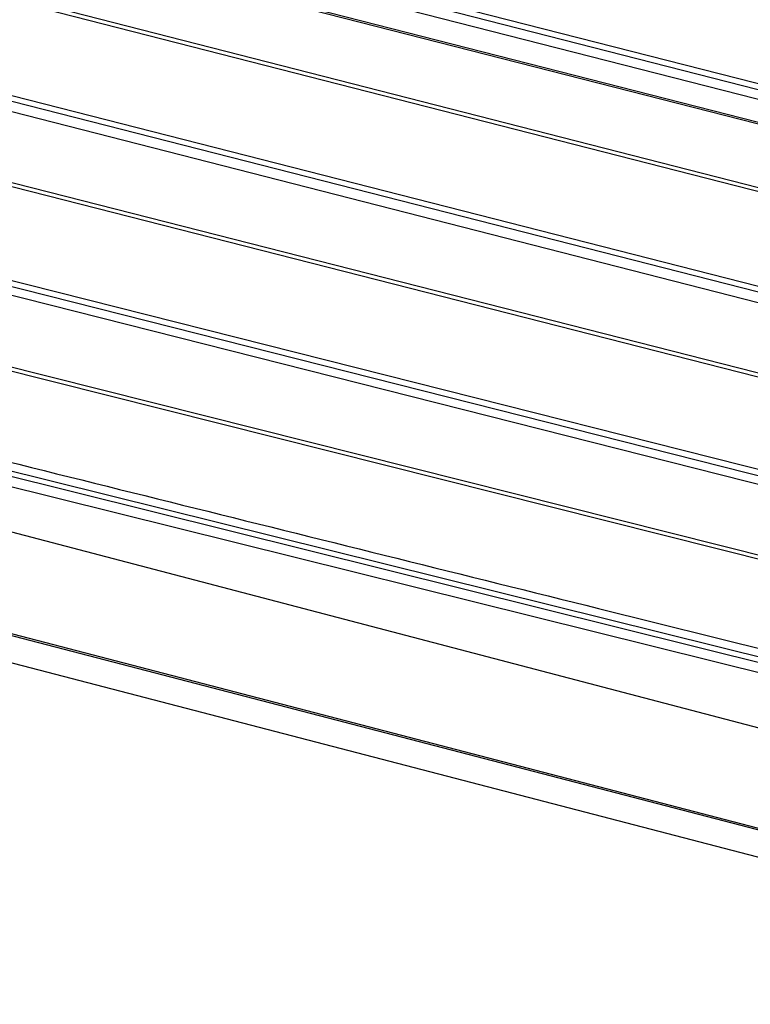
# Paper-space layout 'Sheet' of a CAD drawing. Header units: inches. Extents: x 0.2 to 10.8, y 0.2 to 8.3.
# Tile 206 of 256: x 1.083 to 1.277, y 6.429 to 6.691. Entities that reach past the tile are written whole.
import ezdxf

# ---------------------------------------------------------------- set-up
doc = ezdxf.new("R2010")
doc.units = ezdxf.units.IN
doc.header["$MEASUREMENT"] = 0
doc.layers.get('0').update_dxf_attribs({"lineweight": 5})

psp = doc.layouts.new('Sheet')

# ---------------------------------------------------------------- linework, layer by layer
at = {"color": 0, "linetype": 'ByBlock', "lineweight": -3}
for p, q in [((0.819133, 6.790343), (1.354309, 6.653637)), ((1.353409, 6.651193), (0.817864, 6.787937)), ((1.351908, 6.645462), (0.817975, 6.781904)), ((0.81829, 6.781447), (1.351828, 6.645102)), ((1.349049, 6.628793), (0.818587, 6.764551)), ((0.819305, 6.763266), (1.281499, 6.645114)), ((1.3548, 6.654974), (1.017323, 6.74116)), ((0.820436, 6.736045), (1.349046, 6.60111)), ((0.819191, 6.733644), (1.34941, 6.59823)), ((1.348406, 6.579643), (0.819564, 6.714491)), ((0.82028, 6.713234), (1.348828, 6.578586)), ((0.821267, 6.685927), (1.363767, 6.548714)), ((1.348862, 6.602572), (1.018338, 6.686958)), ((0.820293, 6.684009), (1.364993, 6.546032)), ((1.378225, 6.524042), (0.820708, 6.66418)), ((0.82142, 6.662965), (1.37909, 6.52286)), ((0.809591, 6.638625), (1.415934, 6.487896)), ((1.362975, 6.550447), (1.02001, 6.637235)), ((0.836148, 6.630591), (1.420344, 6.485367)), ((0.835081, 6.62811), (1.433327, 6.479394)), ((0.835369, 6.619283), (1.556312, 6.430418)), ((1.578587, 6.398119), (0.882792, 6.579535)), ((0.892085, 6.57653), (1.535275, 6.409192)), ((0.899497, 6.567331), (1.540393, 6.40059)), ((1.237077, 6.534624), (1.410121, 6.491609))]:
    psp.add_line(p, q, dxfattribs=at)
psp.add_open_spline([(1.022381, 6.587977), (1.093946, 6.570188), (1.165515, 6.552414), (1.23708, 6.534625)], degree=3, dxfattribs=at)

doc.saveas('drawing.dxf')
